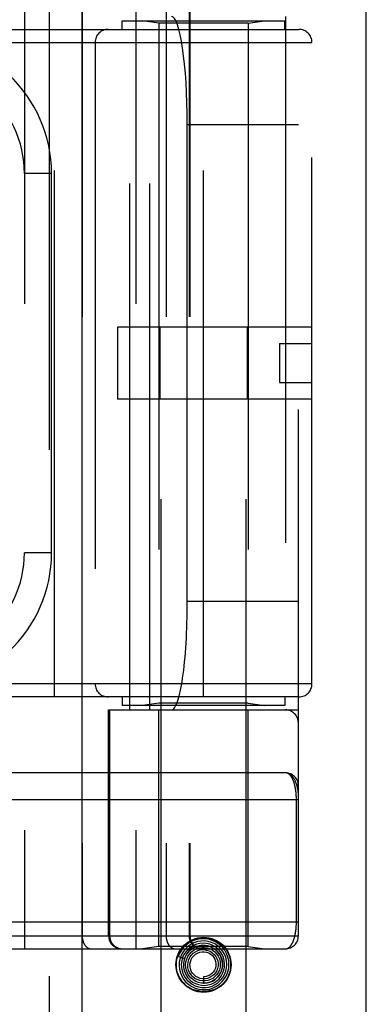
# Model space of a CAD drawing. Header units: inches. Extents: x 0 to 221, y 0 to 143.
# Tile 181 of 256: x 96.398 to 97.197, y 78.341 to 80.613. Entities that reach past the tile are written whole.
import ezdxf

# ---------------------------------------------------------------- set-up
doc = ezdxf.new("R2010")
doc.units = ezdxf.units.IN
doc.header["$LTSCALE"] = 12.142857
doc.header["$MEASUREMENT"] = 0
doc.linetypes.add('HIDDEN', pattern=[0.2, 0.1, -0.1])
doc.layers.get('0').update_dxf_attribs({"linetype": 'CONTINUOUS'})
doc.layers.add('RIGHTHAND_DOOR_ASSEMBLY', color=7, linetype='CONTINUOUS')

msp = doc.modelspace()

# ---------------------------------------------------------------- linework, layer by layer
at = {"color": 3, "linetype": 'Continuous'}
msp.add_line((97.1972, 33.5496), (97.1972, 110.0793), dxfattribs=at)
at = {"layer": 'RIGHTHAND_DOOR_ASSEMBLY', "color": 8, "linetype": 'HIDDEN'}
for p, q in [((96.4665, 105.1206), (96.4665, 33.7706)), ((96.724, 78.2926), (96.724, 81.475)), ((96.92, 78.2926), (96.92, 81.475)), ((96.4092, 81.1718), (96.4092, 78.4693)), ((96.6657, 81.1718), (96.6657, 78.4693)), ((96.5422, 81.1418), (96.5422, 78.4993)), ((96.7357, 81.1418), (96.7357, 78.4993)), ((96.7888, 81.1418), (96.7888, 78.4993)), ((96.7908, 81.1418), (96.7908, 78.4993)), ((97.0407, 78.4993), (97.0407, 81.1418)), ((96.6523, 79.0206), (96.6523, 80.6206)), ((96.6982, 79.0206), (96.6982, 80.6206)), ((97.0107, 80.6206), (97.0107, 79.0206)), ((96.6345, 80.6106), (97.0095, 80.6106)), ((96.6345, 80.5906), (96.6345, 80.6106)), ((96.719, 80.6053), (96.6815, 80.6106)), ((96.925, 80.6053), (96.719, 80.6053)), ((96.719, 80.6053), (96.719, 79.0359)), ((96.925, 80.6053), (96.9625, 80.6106)), ((96.925, 80.6053), (96.925, 79.0359)), ((97.0095, 80.5906), (97.0095, 80.6106)), ((95.9157, 80.5906), (97.042, 80.5906)), ((96.4782, 79.0506), (96.4782, 80.5906)), ((96.822, 79.0506), (96.822, 80.5906)), ((95.9157, 80.5606), (97.072, 80.5606)), ((96.572, 80.5606), (96.572, 79.0806)), ((97.072, 79.0806), (97.072, 80.5606)), ((97.0407, 80.3706), (96.7846, 80.3706)), ((96.7846, 79.2706), (96.7846, 80.3706)), ((96.4717, 80.2581), (96.4092, 80.2581)), ((96.4717, 79.3831), (96.4717, 80.2581)), ((97.072, 79.9036), (96.624, 79.9036)), ((96.624, 79.9036), (96.624, 79.7376)), ((96.7213, 79.9036), (96.7213, 79.7376)), ((96.9226, 79.9036), (96.9226, 79.7376)), ((96.997, 79.8656), (97.072, 79.8656)), ((96.997, 79.8656), (96.997, 79.7756)), ((96.997, 79.7756), (97.072, 79.7756)), ((97.072, 79.7376), (96.624, 79.7376)), ((96.4717, 79.3831), (96.4092, 79.3831)), ((97.0407, 79.2706), (96.7846, 79.2706)), ((97.072, 79.0806), (95.9157, 79.0806)), ((97.042, 79.0506), (95.9157, 79.0506)), ((96.6345, 79.0506), (96.6345, 79.0306)), ((97.0095, 79.0306), (96.6345, 79.0306)), ((96.719, 79.0359), (96.6815, 79.0306)), ((96.925, 79.0359), (96.719, 79.0359)), ((96.925, 79.0359), (96.9625, 79.0306)), ((97.0095, 79.0506), (97.0095, 79.0306)), ((96.6032, 79.0206), (97.0407, 79.0206)), ((96.6032, 78.4993), (96.6032, 79.0206)), ((96.6055, 79.0206), (96.6055, 78.4993)), ((96.719, 78.4746), (96.719, 79.0206)), ((96.925, 78.4746), (96.925, 79.0206)), ((97.0107, 78.8756), (96.1312, 78.8756)), ((97.0361, 78.5318), (97.0361, 78.8139)), ((96.137, 78.5318), (97.0407, 78.5318)), ((96.3772, 78.4993), (97.0407, 78.4993)), ((96.137, 78.4693), (97.0107, 78.4693)), ((96.719, 78.4746), (96.6815, 78.4693)), ((96.925, 78.4746), (96.719, 78.4746)), ((96.7922, 78.4681), (96.7918, 78.4677)), ((96.7926, 78.4685), (96.7922, 78.4681)), ((96.793, 78.4689), (96.7926, 78.4685)), ((96.7935, 78.4694), (96.793, 78.4689)), ((96.795, 78.4707), (96.7935, 78.4694)), ((96.7953, 78.4709), (96.795, 78.4707)), ((96.925, 78.4746), (96.9625, 78.4693)), ((96.764, 78.4514), (96.7782, 78.4468)), ((96.822, 78.4051), (96.822, 78.3901))]:
    msp.add_line(p, q, dxfattribs=at)
at = {"layer": 'RIGHTHAND_DOOR_ASSEMBLY', "color": 3, "linetype": 'Continuous'}
msp.add_line((96.5415, 105.1206), (96.5415, 33.7706), dxfattribs=at)
at = {"layer": 'RIGHTHAND_DOOR_ASSEMBLY', "color": 8, "linetype": 'HIDDEN'}
for points in [[(97.0407, 78.8256), (97.0407, 78.8262), (97.0407, 78.8268), (97.0407, 78.8275), (97.0406, 78.8282), (97.0406, 78.829), (97.0405, 78.8298), (97.0404, 78.8307), (97.0403, 78.8316), (97.0402, 78.8327), (97.04, 78.8338), (97.0398, 78.8351), (97.0396, 78.8365), (97.0393, 78.8381), (97.039, 78.8397), (97.0386, 78.8415), (97.0381, 78.8434), (97.0375, 78.8455), (97.0369, 78.8475), (97.0363, 78.8494), (97.0357, 78.8513), (97.035, 78.853), (97.0344, 78.8546), (97.0337, 78.8561), (97.033, 78.8576), (97.0324, 78.8589), (97.0317, 78.8602), (97.031, 78.8614), (97.0303, 78.8625), (97.0296, 78.8636), (97.0289, 78.8646), (97.0282, 78.8656), (97.0275, 78.8665), (97.0268, 78.8673), (97.0261, 78.8681), (97.0254, 78.8688), (97.0246, 78.8695), (97.0239, 78.8702), (97.0232, 78.8708), (97.0225, 78.8714), (97.0218, 78.8719), (97.0211, 78.8724), (97.0204, 78.8728), (97.0197, 78.8732), (97.019, 78.8736), (97.0183, 78.8739), (97.0176, 78.8742), (97.0169, 78.8745), (97.0162, 78.8747), (97.0155, 78.8749), (97.0148, 78.8751), (97.0141, 78.8753), (97.0134, 78.8754), (97.0127, 78.8755), (97.0121, 78.8755), (97.0114, 78.8756), (97.0107, 78.8756)], [(97.0361, 78.8139), (97.0361, 78.8147), (97.0361, 78.8155), (97.0361, 78.8164), (97.0361, 78.8172), (97.036, 78.818), (97.036, 78.8188), (97.036, 78.8197), (97.036, 78.8205), (97.0359, 78.8214), (97.0359, 78.8222), (97.0358, 78.823), (97.0358, 78.8239), (97.0357, 78.8247), (97.0356, 78.8256), (97.0356, 78.8264), (97.0355, 78.8273), (97.0354, 78.8282), (97.0353, 78.829), (97.0353, 78.8299), (97.0352, 78.8308), (97.0351, 78.8316), (97.035, 78.8325), (97.0348, 78.8334), (97.0347, 78.8343), (97.0346, 78.8352), (97.0345, 78.8361), (97.0343, 78.837), (97.0342, 78.8379), (97.034, 78.8387), (97.0339, 78.8396), (97.0337, 78.8405), (97.0336, 78.8414), (97.0334, 78.8422), (97.0332, 78.8431), (97.033, 78.844), (97.0328, 78.8448), (97.0326, 78.8457), (97.0324, 78.8465), (97.0322, 78.8474), (97.032, 78.8482), (97.0318, 78.8491), (97.0316, 78.8499), (97.0313, 78.8507), (97.0311, 78.8515), (97.0308, 78.8524), (97.0306, 78.8532), (97.0303, 78.854), (97.03, 78.8548), (97.0298, 78.8556), (97.0295, 78.8563), (97.0292, 78.8571), (97.0289, 78.8579), (97.0286, 78.8586), (97.0282, 78.8594), (97.0279, 78.8601), (97.0276, 78.8608), (97.0272, 78.8615), (97.0269, 78.8622), (97.0265, 78.8629), (97.0262, 78.8636), (97.0258, 78.8643), (97.0254, 78.8649), (97.025, 78.8656), (97.0246, 78.8662), (97.0242, 78.8668), (97.0238, 78.8674), (97.0234, 78.868), (97.023, 78.8685), (97.0225, 78.8691), (97.0221, 78.8696), (97.0216, 78.8701), (97.0211, 78.8706), (97.0207, 78.8711), (97.0202, 78.8715), (97.0197, 78.872), (97.0192, 78.8724), (97.0187, 78.8728), (97.0182, 78.8732), (97.0177, 78.8735), (97.0171, 78.8738), (97.0166, 78.8741), (97.016, 78.8744), (97.0155, 78.8746), (97.0149, 78.8748), (97.0143, 78.875), (97.0137, 78.8752), (97.0132, 78.8753), (97.0126, 78.8754), (97.012, 78.8755), (97.0113, 78.8756), (97.0107, 78.8756)], [(97.0407, 78.8131), (96.1304, 78.8131)], [(97.0107, 78.4693), (97.0113, 78.4694), (97.0119, 78.4694), (97.0125, 78.4695), (97.0131, 78.4696), (97.0137, 78.4697), (97.0143, 78.4699), (97.0148, 78.4701), (97.0154, 78.4703), (97.0159, 78.4705), (97.0164, 78.4708), (97.017, 78.471), (97.0175, 78.4713), (97.018, 78.4717), (97.0185, 78.472), (97.019, 78.4724), (97.0195, 78.4728), (97.02, 78.4732), (97.0205, 78.4736), (97.0209, 78.4741), (97.0214, 78.4746), (97.0218, 78.475), (97.0223, 78.4755), (97.0227, 78.4761), (97.0231, 78.4766), (97.0236, 78.4772), (97.024, 78.4777), (97.0244, 78.4783), (97.0248, 78.4789), (97.0251, 78.4795), (97.0255, 78.4802), (97.0259, 78.4808), (97.0262, 78.4815), (97.0266, 78.4821), (97.027, 78.4828), (97.0273, 78.4835), (97.0276, 78.4842), (97.0279, 78.4849), (97.0283, 78.4856), (97.0286, 78.4863), (97.0289, 78.4871), (97.0292, 78.4878), (97.0295, 78.4886), (97.0297, 78.4893), (97.03, 78.4901), (97.0303, 78.4909), (97.0305, 78.4916), (97.0308, 78.4924), (97.031, 78.4932), (97.0313, 78.494), (97.0315, 78.4948), (97.0317, 78.4956), (97.032, 78.4965), (97.0322, 78.4973), (97.0324, 78.4981), (97.0326, 78.4989), (97.0328, 78.4998), (97.033, 78.5006), (97.0331, 78.5015), (97.0333, 78.5023), (97.0335, 78.5032), (97.0336, 78.504), (97.0338, 78.5049), (97.034, 78.5057), (97.0341, 78.5066), (97.0343, 78.5074), (97.0344, 78.5083), (97.0345, 78.5092), (97.0346, 78.51), (97.0348, 78.5109), (97.0349, 78.5118), (97.035, 78.5126), (97.0351, 78.5135), (97.0352, 78.5143), (97.0353, 78.5152), (97.0354, 78.5161), (97.0354, 78.5169), (97.0355, 78.5177), (97.0356, 78.5186), (97.0356, 78.5194), (97.0357, 78.5203), (97.0358, 78.5211), (97.0358, 78.5219), (97.0359, 78.5227), (97.0359, 78.5236), (97.036, 78.5244), (97.036, 78.5252), (97.036, 78.5261), (97.036, 78.5269), (97.0361, 78.5277), (97.0361, 78.5285), (97.0361, 78.5294), (97.0361, 78.5302), (97.0361, 78.531), (97.0361, 78.5318)], [(96.5422, 78.4993), (96.5422, 78.4987), (96.5422, 78.498), (96.5422, 78.4974), (96.5423, 78.4967), (96.5423, 78.4961), (96.5424, 78.4954), (96.5424, 78.4948), (96.5425, 78.4941), (96.5426, 78.4935), (96.5427, 78.4928), (96.5428, 78.4922), (96.5429, 78.4916), (96.543, 78.4909), (96.5432, 78.4903), (96.5433, 78.4897), (96.5435, 78.4891), (96.5436, 78.4885), (96.5438, 78.4879), (96.544, 78.4873), (96.5442, 78.4867), (96.5444, 78.4861), (96.5446, 78.4855), (96.5448, 78.4849), (96.545, 78.4843), (96.5453, 78.4838), (96.5455, 78.4832), (96.5458, 78.4827), (96.546, 78.4821), (96.5463, 78.4816), (96.5466, 78.4811), (96.5468, 78.4806), (96.5471, 78.4801), (96.5474, 78.4796), (96.5478, 78.4791), (96.5481, 78.4786), (96.5484, 78.4781), (96.5487, 78.4777), (96.5491, 78.4772), (96.5494, 78.4768), (96.5498, 78.4764), (96.5501, 78.4759), (96.5505, 78.4755), (96.5508, 78.4751), (96.5512, 78.4748), (96.5516, 78.4744), (96.552, 78.474), (96.5524, 78.4737), (96.5528, 78.4734), (96.5532, 78.473), (96.5536, 78.4727), (96.554, 78.4724), (96.5544, 78.4722), (96.5548, 78.4719), (96.5553, 78.4716), (96.5557, 78.4714), (96.5561, 78.4711), (96.5566, 78.4709), (96.557, 78.4707), (96.5575, 78.4705), (96.5579, 78.4704), (96.5583, 78.4702), (96.5588, 78.4701), (96.5593, 78.4699), (96.5597, 78.4698), (96.5602, 78.4697), (96.5606, 78.4696), (96.5611, 78.4695), (96.5615, 78.4695), (96.562, 78.4694), (96.5625, 78.4694), (96.5629, 78.4693), (96.5634, 78.4693)], [(96.6055, 78.4993), (96.6055, 78.4987), (96.6056, 78.498), (96.6056, 78.4974), (96.6057, 78.4967), (96.6057, 78.4961), (96.6058, 78.4954), (96.6059, 78.4948), (96.606, 78.4941), (96.6061, 78.4935), (96.6062, 78.4928), (96.6064, 78.4922), (96.6066, 78.4916), (96.6067, 78.4909), (96.6069, 78.4903), (96.6071, 78.4897), (96.6073, 78.4891), (96.6076, 78.4885), (96.6078, 78.4879), (96.6081, 78.4873), (96.6083, 78.4867), (96.6086, 78.4861), (96.6089, 78.4855), (96.6092, 78.4849), (96.6095, 78.4843), (96.6098, 78.4838), (96.6102, 78.4832), (96.6105, 78.4827), (96.6109, 78.4821), (96.6113, 78.4816), (96.6117, 78.4811), (96.6121, 78.4806), (96.6125, 78.4801), (96.6129, 78.4796), (96.6133, 78.4791), (96.6138, 78.4786), (96.6142, 78.4781), (96.6147, 78.4777), (96.6152, 78.4772), (96.6157, 78.4768), (96.6161, 78.4764), (96.6166, 78.4759), (96.6172, 78.4755), (96.6177, 78.4751), (96.6182, 78.4748), (96.6187, 78.4744), (96.6193, 78.474), (96.6198, 78.4737), (96.6204, 78.4734), (96.6209, 78.473), (96.6215, 78.4727), (96.6221, 78.4724), (96.6227, 78.4722), (96.6233, 78.4719), (96.6239, 78.4716), (96.6245, 78.4714), (96.6251, 78.4711), (96.6257, 78.4709), (96.6263, 78.4707), (96.6269, 78.4705), (96.6275, 78.4704), (96.6282, 78.4702), (96.6288, 78.4701), (96.6294, 78.4699), (96.6301, 78.4698), (96.6307, 78.4697), (96.6313, 78.4696), (96.632, 78.4695), (96.6326, 78.4695), (96.6333, 78.4694), (96.6339, 78.4694), (96.6346, 78.4693), (96.6352, 78.4693)], [(96.7357, 78.4993), (96.7357, 78.4987), (96.7357, 78.498), (96.7358, 78.4974), (96.7358, 78.4967), (96.7358, 78.4961), (96.7359, 78.4954), (96.736, 78.4948), (96.736, 78.4941), (96.7361, 78.4935), (96.7362, 78.4928), (96.7363, 78.4922), (96.7364, 78.4916), (96.7366, 78.4909), (96.7367, 78.4903), (96.7368, 78.4897), (96.737, 78.4891), (96.7372, 78.4885), (96.7373, 78.4879), (96.7375, 78.4873), (96.7377, 78.4867), (96.7379, 78.4861), (96.7381, 78.4855), (96.7383, 78.4849), (96.7386, 78.4843), (96.7388, 78.4838), (96.739, 78.4832), (96.7393, 78.4827), (96.7396, 78.4821), (96.7398, 78.4816), (96.7401, 78.4811), (96.7404, 78.4806), (96.7407, 78.4801), (96.741, 78.4796), (96.7413, 78.4791), (96.7416, 78.4786), (96.7419, 78.4781), (96.7423, 78.4777), (96.7426, 78.4772), (96.7429, 78.4768), (96.7433, 78.4764), (96.7437, 78.4759), (96.744, 78.4755), (96.7444, 78.4751), (96.7448, 78.4748), (96.7451, 78.4744), (96.7455, 78.474), (96.7459, 78.4737), (96.7463, 78.4734), (96.7467, 78.473), (96.7471, 78.4727), (96.7475, 78.4724), (96.748, 78.4722), (96.7484, 78.4719), (96.7488, 78.4716), (96.7492, 78.4714), (96.7497, 78.4711), (96.7501, 78.4709), (96.7505, 78.4707), (96.751, 78.4705), (96.7514, 78.4704), (96.7519, 78.4702), (96.7523, 78.4701), (96.7528, 78.4699), (96.7532, 78.4698), (96.7537, 78.4697), (96.7542, 78.4696), (96.7546, 78.4695), (96.7551, 78.4695), (96.7555, 78.4694), (96.756, 78.4694), (96.7565, 78.4693), (96.7569, 78.4693)], [(96.8, 78.4834), (96.7926, 78.4796), (96.7858, 78.4748), (96.7798, 78.469), (96.7748, 78.4624), (96.7708, 78.4551), (96.7679, 78.4472), (96.7662, 78.439), (96.7657, 78.4306), (96.7665, 78.4223), (96.7686, 78.4141), (96.7718, 78.4063), (96.7761, 78.3991), (96.7815, 78.3926), (96.7878, 78.387), (96.7949, 78.3823), (96.8026, 78.3787), (96.8108, 78.3763), (96.8192, 78.3752), (96.8278, 78.3753), (96.8362, 78.3767), (96.8443, 78.3793), (96.852, 78.3831)], [(96.7683, 78.4665), (96.773, 78.4728), (96.7784, 78.4784), (96.7846, 78.4832), (96.7914, 78.4871), (96.7987, 78.4902), (96.8063, 78.4923), (96.8141, 78.4936), (96.822, 78.494), (96.8299, 78.4936), (96.8377, 78.4923), (96.8453, 78.4902), (96.8525, 78.4871), (96.8594, 78.4832), (96.8656, 78.4784), (96.871, 78.4728), (96.8756, 78.4665)], [(96.852, 78.3831), (96.8591, 78.3879), (96.8653, 78.3938), (96.8707, 78.4006), (96.875, 78.4081), (96.8781, 78.4161), (96.8801, 78.4245), (96.8807, 78.4332), (96.8801, 78.4418), (96.8782, 78.4503), (96.8751, 78.4584), (96.8709, 78.466), (96.8655, 78.4729), (96.8592, 78.479), (96.8521, 78.484), (96.8442, 78.488), (96.8359, 78.4908), (96.8273, 78.4923), (96.8185, 78.4925), (96.8097, 78.4915), (96.8012, 78.4892), (96.7931, 78.4856), (96.7856, 78.4809)], [(96.7888, 78.4993), (96.7888, 78.4987), (96.7888, 78.498), (96.7888, 78.4974), (96.7889, 78.4967), (96.789, 78.4961), (96.789, 78.4954), (96.7891, 78.4948), (96.7892, 78.4941), (96.7894, 78.4935), (96.7895, 78.4928), (96.7896, 78.4922), (96.7898, 78.4916), (96.79, 78.4909), (96.7902, 78.4903), (96.7904, 78.4897), (96.7906, 78.4891), (96.7908, 78.4885), (96.791, 78.4879), (96.7913, 78.4873), (96.7916, 78.4867), (96.7918, 78.4861), (96.7921, 78.4855), (96.7924, 78.4849), (96.7928, 78.4843), (96.7931, 78.4838), (96.7934, 78.4832), (96.7938, 78.4827), (96.7941, 78.4821), (96.7945, 78.4816), (96.7949, 78.4811), (96.7953, 78.4806), (96.7957, 78.4801), (96.7961, 78.4796), (96.7966, 78.4791), (96.797, 78.4786), (96.7975, 78.4781), (96.7979, 78.4777), (96.7984, 78.4772), (96.7989, 78.4768), (96.7994, 78.4764), (96.7999, 78.4759), (96.8004, 78.4755), (96.8009, 78.4751), (96.8014, 78.4748), (96.802, 78.4744), (96.8025, 78.474), (96.8031, 78.4737), (96.8036, 78.4734), (96.8042, 78.473), (96.8048, 78.4727), (96.8053, 78.4724), (96.8059, 78.4722), (96.8065, 78.4719), (96.8071, 78.4716), (96.8077, 78.4714), (96.8083, 78.4711), (96.8089, 78.4709), (96.8095, 78.4707), (96.8102, 78.4705), (96.8108, 78.4704), (96.8114, 78.4702), (96.812, 78.4701), (96.8127, 78.4699), (96.8133, 78.4698), (96.8139, 78.4697), (96.8146, 78.4696), (96.8152, 78.4695), (96.8159, 78.4695), (96.8165, 78.4694), (96.8172, 78.4694), (96.8178, 78.4693), (96.8185, 78.4693)], [(96.8418, 78.3836), (96.849, 78.3871), (96.8556, 78.3916), (96.8615, 78.3971), (96.8665, 78.4034), (96.8705, 78.4104), (96.8734, 78.4179), (96.8752, 78.4258), (96.8757, 78.4339), (96.875, 78.442), (96.8731, 78.4499), (96.8701, 78.4574), (96.8659, 78.4644), (96.8607, 78.4708), (96.8546, 78.4762), (96.8478, 78.4807), (96.8403, 78.4842), (96.8324, 78.4864), (96.8242, 78.4875), (96.816, 78.4873), (96.8078, 78.486), (96.8, 78.4834)], [(96.7856, 78.4809), (96.7788, 78.4752), (96.773, 78.4685), (96.7682, 78.461), (96.7645, 78.4529), (96.764, 78.4514)], [(96.8061, 78.4803), (96.7989, 78.4774), (96.7923, 78.4734), (96.7863, 78.4685), (96.7811, 78.4627), (96.7769, 78.4562), (96.7737, 78.4491), (96.7717, 78.4416), (96.7708, 78.4338), (96.771, 78.426), (96.7725, 78.4183), (96.7752, 78.4109), (96.7789, 78.4039), (96.7837, 78.3977), (96.7893, 78.3922), (96.7958, 78.3876), (96.8029, 78.384), (96.8104, 78.3816), (96.8183, 78.3803), (96.8262, 78.3802), (96.8341, 78.3813), (96.8418, 78.3836)], [(96.7733, 78.4484), (96.7739, 78.4498), (96.7745, 78.4511), (96.7751, 78.4524), (96.7757, 78.4535), (96.7763, 78.4547), (96.777, 78.4557), (96.7776, 78.4567), (96.7782, 78.4577), (96.7788, 78.4585), (96.7794, 78.4594), (96.78, 78.4602), (96.7806, 78.4609), (96.7812, 78.4616), (96.7818, 78.4623), (96.7823, 78.4629), (96.7829, 78.4635), (96.7834, 78.4641), (96.7839, 78.4646), (96.7844, 78.4651), (96.7849, 78.4656), (96.7854, 78.466), (96.7859, 78.4664), (96.7863, 78.4668), (96.7868, 78.4672), (96.7872, 78.4675), (96.7876, 78.4678), (96.788, 78.4681), (96.7884, 78.4684), (96.7888, 78.4687), (96.7891, 78.469), (96.7895, 78.4692), (96.7898, 78.4695), (96.7902, 78.4697), (96.7905, 78.4699), (96.7908, 78.4701), (96.7912, 78.4703), (96.7915, 78.4705), (96.7918, 78.4707), (96.7921, 78.4709), (96.7925, 78.4711), (96.7928, 78.4713), (96.7931, 78.4714), (96.7934, 78.4716), (96.7937, 78.4717), (96.794, 78.4719), (96.7943, 78.472), (96.7945, 78.4721), (96.7948, 78.4722), (96.795, 78.4723), (96.7953, 78.4724), (96.7955, 78.4725), (96.7957, 78.4725), (96.796, 78.4726), (96.7962, 78.4726), (96.7964, 78.4727), (96.7965, 78.4726), (96.7966, 78.4725), (96.7966, 78.4724), (96.7965, 78.4722), (96.7964, 78.472), (96.7962, 78.4718), (96.7961, 78.4717), (96.7959, 78.4715), (96.7957, 78.4714), (96.7956, 78.4712), (96.7954, 78.4711), (96.7953, 78.4709)], [(96.8189, 78.4775), (96.8119, 78.4766), (96.805, 78.4746), (96.7986, 78.4715), (96.7927, 78.4675), (96.7875, 78.4625), (96.7831, 78.4568), (96.7797, 78.4505), (96.7773, 78.4437), (96.776, 78.4366), (96.7758, 78.4293), (96.7767, 78.4221), (96.7788, 78.4152), (96.7819, 78.4086), (96.7861, 78.4026), (96.7911, 78.3973), (96.7969, 78.3928), (96.8033, 78.3892), (96.8103, 78.3868), (96.8175, 78.3854), (96.8249, 78.3851), (96.8322, 78.386)], [(96.7782, 78.4468), (96.7788, 78.4484), (96.782, 78.455), (96.7861, 78.4609), (96.7911, 78.4661), (96.7969, 78.4705), (96.8032, 78.4739), (96.81, 78.4762), (96.8171, 78.4774), (96.8242, 78.4775), (96.8313, 78.4764), (96.8381, 78.4743), (96.8444, 78.4711), (96.8502, 78.4669), (96.8552, 78.4619), (96.8593, 78.4562), (96.8625, 78.4499), (96.8646, 78.4432), (96.8656, 78.4362), (96.8655, 78.4292), (96.8643, 78.4224), (96.862, 78.4158)], [(96.7918, 78.4677), (96.7915, 78.4675), (96.7912, 78.4672), (96.791, 78.4669), (96.7907, 78.4667), (96.7904, 78.4664), (96.7901, 78.466), (96.7898, 78.4657), (96.7894, 78.4653), (96.7891, 78.465), (96.7887, 78.4646), (96.7883, 78.4641), (96.7879, 78.4637), (96.7875, 78.4632), (96.7871, 78.4627), (96.7866, 78.4621), (96.7862, 78.4616), (96.7857, 78.461), (96.7852, 78.4603), (96.7847, 78.4596), (96.7842, 78.4589), (96.7837, 78.4582), (96.7832, 78.4574), (96.7827, 78.4566), (96.7822, 78.4557), (96.7817, 78.4548), (96.7811, 78.4538), (96.7806, 78.4528), (96.7801, 78.4517), (96.7796, 78.4506), (96.7791, 78.4494), (96.7786, 78.4481), (96.7782, 78.4468)], [(96.7859, 78.4519), (96.7896, 78.4574), (96.7942, 78.4622), (96.7994, 78.4662), (96.8053, 78.4693), (96.8115, 78.4714), (96.818, 78.4725), (96.8245, 78.4725), (96.831, 78.4714), (96.8372, 78.4693), (96.8429, 78.4662), (96.848, 78.4622), (96.8524, 78.4574), (96.856, 78.4521), (96.8586, 78.4462), (96.8602, 78.4399), (96.8607, 78.4336), (96.8602, 78.4272), (96.8587, 78.421), (96.8562, 78.4152), (96.8527, 78.4098)], [(96.794, 78.4548), (96.7983, 78.4591), (96.8031, 78.4626), (96.8085, 78.4652), (96.8142, 78.4669), (96.8201, 78.4676), (96.826, 78.4673), (96.8318, 78.4659), (96.8372, 78.4637), (96.8422, 78.4605), (96.8465, 78.4566), (96.8502, 78.452), (96.8529, 78.4469), (96.8548, 78.4414), (96.8557, 78.4357), (96.8555, 78.4299), (96.8545, 78.4242), (96.8524, 78.4189), (96.8495, 78.4139), (96.8458, 78.4096)], [(96.8036, 78.457), (96.8083, 78.4597), (96.8132, 78.4615), (96.8185, 78.4625), (96.8238, 78.4625), (96.829, 78.4616), (96.8339, 78.4598), (96.8384, 78.4571), (96.8424, 78.4537), (96.8457, 78.4497), (96.8482, 78.4452), (96.8499, 78.4403), (96.8507, 78.4352), (96.8505, 78.4301), (96.8495, 78.4251), (96.8476, 78.4204), (96.8449, 78.4161), (96.8415, 78.4124), (96.8375, 78.4093)], [(96.8322, 78.386), (96.8394, 78.3881), (96.8461, 78.3912), (96.8523, 78.3953), (96.8578, 78.4004), (96.8625, 78.4063), (96.8661, 78.4128), (96.8688, 78.4198), (96.8703, 78.4272), (96.8707, 78.4347), (96.8699, 78.4422), (96.868, 78.4495), (96.8649, 78.4564), (96.8609, 78.4628), (96.8558, 78.4686), (96.85, 78.4734), (96.8434, 78.4774), (96.8363, 78.4802), (96.8289, 78.482), (96.8212, 78.4826), (96.8136, 78.482), (96.8061, 78.4803)], [(96.822, 78.3901), (96.8232, 78.3901), (96.83, 78.3907), (96.8366, 78.3924), (96.8429, 78.3951), (96.8487, 78.3988), (96.8538, 78.4034), (96.8581, 78.4088), (96.8616, 78.4148), (96.864, 78.4212), (96.8654, 78.428), (96.8657, 78.435), (96.8649, 78.4419), (96.863, 78.4486), (96.8601, 78.455), (96.8561, 78.4608), (96.8514, 78.4659), (96.8458, 78.4702), (96.8396, 78.4736), (96.833, 78.476), (96.826, 78.4773), (96.8189, 78.4775)], [(96.862, 78.4158), (96.8587, 78.4097), (96.8545, 78.4042), (96.8494, 78.3994), (96.8437, 78.3956), (96.8374, 78.3927), (96.8308, 78.3908), (96.824, 78.3901), (96.8171, 78.3905), (96.8104, 78.3919), (96.8041, 78.3944), (96.7982, 78.3979), (96.7931, 78.4023), (96.7886, 78.4074), (96.7851, 78.4132), (96.7826, 78.4194), (96.7811, 78.426), (96.7807, 78.4327), (96.7814, 78.4394), (96.7832, 78.4458), (96.7859, 78.4519)], [(96.8527, 78.4098), (96.8484, 78.4052), (96.8435, 78.4013), (96.8379, 78.3983), (96.832, 78.3962), (96.8258, 78.3952), (96.8196, 78.3952), (96.8134, 78.3963), (96.8076, 78.3983), (96.8022, 78.4013), (96.7973, 78.4051), (96.7932, 78.4097), (96.7899, 78.4149), (96.7875, 78.4205), (96.7861, 78.4265), (96.7857, 78.4326), (96.7864, 78.4386), (96.788, 78.4444), (96.7906, 78.4499), (96.794, 78.4548)], [(96.8458, 78.4096), (96.8415, 78.406), (96.8366, 78.4031), (96.8312, 78.4012), (96.8257, 78.4002), (96.8201, 78.4002), (96.8146, 78.4011), (96.8093, 78.403), (96.8045, 78.4057), (96.8002, 78.4093), (96.7966, 78.4135), (96.7938, 78.4182), (96.7919, 78.4233), (96.7909, 78.4287), (96.7908, 78.4342), (96.7917, 78.4395), (96.7935, 78.4446), (96.7961, 78.4494), (96.7996, 78.4535), (96.8036, 78.457)], [(96.8756, 78.3986), (96.871, 78.3923), (96.8656, 78.3868), (96.8594, 78.382), (96.8525, 78.3781), (96.8453, 78.375), (96.8377, 78.3729), (96.8299, 78.3716), (96.822, 78.3711), (96.8141, 78.3716), (96.8063, 78.3729), (96.7987, 78.375), (96.7914, 78.3781), (96.7846, 78.382), (96.7784, 78.3868), (96.773, 78.3923), (96.7683, 78.3986)], [(96.8375, 78.4093), (96.833, 78.4071), (96.8283, 78.4056), (96.8233, 78.4051), (96.822, 78.4051)]]:
    msp.add_lwpolyline(points, dxfattribs=at)
for radius in [0.0635, 0.0625]:
    msp.add_circle((96.822, 78.4326), radius, dxfattribs=at)
for centre, radius, start, end in [((96.602, 80.5606), 0.03, 90, 180), ((97.042, 80.5606), 0.03, 0, 90), ((96.1592, 80.2581), 0.3125, 0, 94.0875), ((96.1592, 80.2581), 0.25, 0, 100.3342), ((96.1592, 79.3831), 0.25, 259.6658, 360), ((96.1592, 79.3831), 0.3125, 265.9125, 360), ((96.602, 79.0806), 0.03, 180, 270), ((97.042, 79.0806), 0.03, 270, 360), ((97.0107, 78.9906), 0.03, 0, 90), ((97.0107, 78.8456), 0.03, 0, 89.9999), ((96.6332, 78.4993), 0.03, 180, 270), ((96.8208, 78.4993), 0.03, 180, 270), ((97.0107, 78.4993), 0.03, 270, 360)]:
    msp.add_arc(centre, radius, start, end, dxfattribs=at)
for centre, start_param, end_param in [((96.7478, 80.3706), -1.570796, 0), ((96.7478, 79.2706), -3.141593, -1.570796)]:
    msp.add_ellipse(centre, major_axis=(0, 0.25), ratio=0.146965, start_param=start_param, end_param=end_param, dxfattribs=at)

doc.saveas('drawing.dxf')
